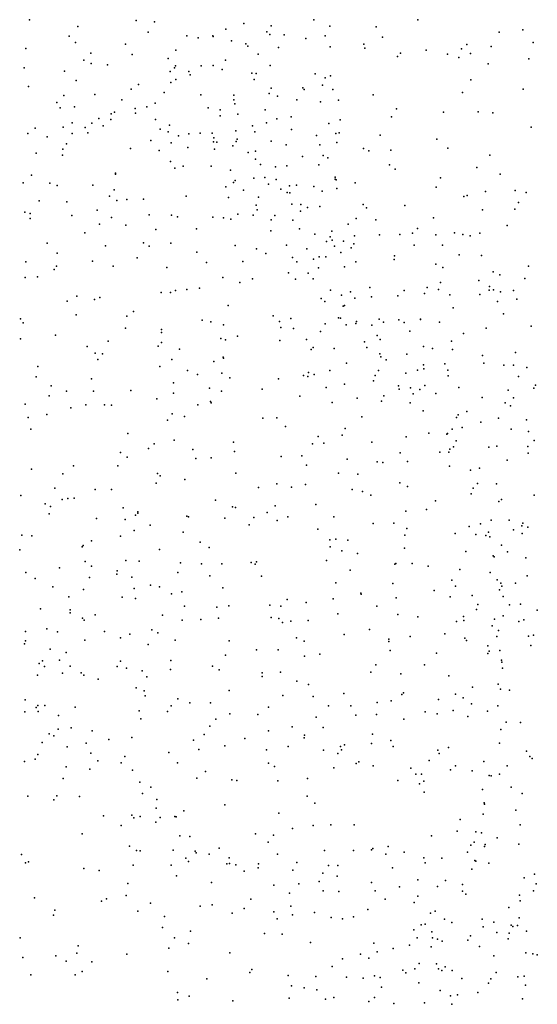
# Model space of a CAD drawing. Header units: metres. Extents: x -25 to 25, y -27.7 to 27.8.
# Tile 130 of 209: x 1.6 to 2.3, y -2.7 to -1.3. Entities that reach past the tile are written whole.
import ezdxf

# ---------------------------------------------------------------- set-up
doc = ezdxf.new("R2010")
doc.units = ezdxf.units.M

msp = doc.modelspace()

# ---------------------------------------------------------------- linework, layer by layer
for p in [(1.6361, -1.3297, -7.6018), (1.7812, -1.3306, -10.1965), (1.806, -1.3323, 13.3796), (1.9276, -1.3345, -12.787), (1.9647, -1.3377, -29.1939), (2.0226, -1.3297, -12.1647), (2.0447, -1.3382, -10.0343), (2.1644, -1.3293, 20.6753), (1.7018, -1.3385, -10.2606), (1.7975, -1.3461, -10.9586), (1.85, -1.3512, -11.3896), (1.8855, -1.3513, -7.875), (1.9031, -1.3423, -11.815), (1.959, -1.3459, -11.9198), (1.9628, -1.3494, 20.2796), (1.9826, -1.3499, 20.3618), (2.0383, -1.3511, -12.4475), (2.1076, -1.3389, -8.1881), (2.2751, -1.3461, -9.8808), (2.307, -1.3432, 21.4646), (1.6901, -1.3518, -10.5605), (1.6984, -1.3601, 12.393), (1.7667, -1.3625, -10.8111), (1.8652, -1.3538, -11.6238), (1.8856, -1.352, -26.0263), (1.9106, -1.358, 20.0152), (1.9301, -1.3621, -7.94), (2.0117, -1.3548, -12.5747), (2.0909, -1.3626, -8.2339), (2.1164, -1.353, -26.695), (2.2309, -1.3629, 21.2334), (2.321, -1.3605, -25.573), (1.6311, -1.3683, -13.2753), (1.7193, -1.375, -7.963), (1.7756, -1.3764, 13.5836), (1.8351, -1.3708, -11.1333), (1.9331, -1.3652, 12.8793), (1.9471, -1.3762, 10.2688), (1.9745, -1.3671, -12.7016), (2.0451, -1.3662, -12.3104), (2.0921, -1.3678, 21.1049), (2.1406, -1.3747, -10.0083), (2.1758, -1.3706, 21.3853), (2.2048, -1.3762, 14.492), (2.2235, -1.3691, 21.6831), (2.2358, -1.3751, -4.0937), (2.2638, -1.3657, 14.6549), (1.7098, -1.3844, -10.4143), (1.7197, -1.3887, -10.6352), (1.7421, -1.3907, -10.7328), (1.8244, -1.3821, 12.5157), (1.8858, -1.3914, -26.3221), (1.9028, -1.3843, -10.1854), (1.9633, -1.3915, -10.1405), (2.1365, -1.3791, -8.2385), (2.2202, -1.3807, -9.9517), (2.26, -1.3892, 20.7258), (2.3153, -1.3825, -8.5919), (1.6289, -1.3946, 17.5285), (1.6835, -1.3992, -13.2378), (1.8274, -1.3995, 19.8095), (1.8334, -1.3949, -10.251), (1.8348, -1.3918, -7.8301), (1.8529, -1.3996, -11.2421), (1.8546, -1.4043, 9.249), (1.8694, -1.392, -11.5484), (1.8981, -1.3968, -11.7191), (1.9384, -1.4021, 21.4127), (1.9443, -1.4025, -2.7636), (2.0248, -1.4029, -8.0686), (1.6996, -1.4118, 19.6232), (1.7844, -1.4174, -10.3489), (1.8284, -1.4145, 21.2589), (1.835, -1.4105, -13.0311), (1.9418, -1.4107, -12.7891), (2.0345, -1.4184, 17.3687), (2.0384, -1.4083, 20.4411), (2.0453, -1.4055, -12.2026), (2.2364, -1.411, -23.6219), (1.6348, -1.4203, 8.9536), (1.7247, -1.4311, 21.4625), (1.7744, -1.4237, 17.4996), (1.8191, -1.4282, -11.0129), (1.8691, -1.4315, -7.8861), (1.9138, -1.4318, 21.7446), (1.962, -1.4295, -11.8734), (1.9647, -1.4224, -23.362), (2.0076, -1.4221, -12.6444), (2.0098, -1.4242, -12.0011), (2.0488, -1.4244, -4.1222), (2.1036, -1.4313, 20.544), (2.2248, -1.4284, -8.3078), (2.3074, -1.4236, -9.9188), (1.6733, -1.442, 12.2647), (1.6825, -1.4323, 21.0929), (1.7617, -1.4381, -10.5003), (1.8068, -1.4427, -10.9434), (1.9139, -1.4381, -10.249), (1.9155, -1.4436, 12.7033), (1.9733, -1.4332, 20.1125), (1.9998, -1.4381, 20.2565), (2.032, -1.4411, -12.0777), (2.0562, -1.4385, -12.3551), (1.6776, -1.4489, 24.4554), (1.6974, -1.4478, 12.3796), (1.7472, -1.4573, -7.7655), (1.7515, -1.455, 12.2276), (1.7798, -1.4499, -10.7812), (1.78, -1.4564, -13.1322), (1.7956, -1.4476, -10.8662), (1.8788, -1.4492, -11.3713), (1.8952, -1.4519, 9.4046), (1.9195, -1.4577, -11.6784), (1.9565, -1.4516, 24.6635), (2.135, -1.4503, -10.0719), (2.199, -1.4552, 17.2951), (2.2465, -1.4546, 20.6603), (2.2663, -1.4559, -9.9748), (1.6942, -1.4694, -7.7185), (1.7207, -1.47, 12.1093), (1.7301, -1.4638, -13.1912), (1.7468, -1.4651, 19.6692), (1.8073, -1.465, -10.6743), (1.8952, -1.4598, -11.503), (1.9585, -1.4695, 17.4168), (1.9726, -1.4641, -8.0157), (1.9919, -1.4613, -10.2231), (2.0432, -1.4706, -15.3113), (2.0585, -1.4652, -10.165), (2.1282, -1.4613, -8.2293), (1.6337, -1.4842, 12.5737), (1.6436, -1.4766, 4.6602), (1.6816, -1.4755, -13.2458), (1.6941, -1.4841, 17.5522), (1.7119, -1.4758, 12.5166), (1.7152, -1.4832, 12.0251), (1.7363, -1.4735, 21.738), (1.8136, -1.4781, -7.8452), (1.8247, -1.4815, 12.1572), (1.8265, -1.4725, 12.2617), (1.8527, -1.4846, -10.6065), (1.8682, -1.4836, -11.1097), (1.8846, -1.4836, -11.2117), (1.9168, -1.4802, -7.9512), (1.9395, -1.4734, 19.9281), (1.9425, -1.4815, -10.3118), (1.9922, -1.4786, -12.6979), (2.0526, -1.484, -12.432), (2.0574, -1.4831, -12.2835), (2.3183, -1.4754, -8.5875), (1.66, -1.4887, 13.5466), (1.6861, -1.4979, 10.5494), (1.8012, -1.4937, 12.0444), (1.8288, -1.4968, -10.7532), (1.8387, -1.4871, -13.0344), (1.8865, -1.4953, -10.5165), (1.8868, -1.4898, -12.9246), (1.8909, -1.4958, 12.3837), (1.9172, -1.4948, 12.2314), (1.9186, -1.4917, -10.4239), (1.9647, -1.4945, -11.8193), (2.0266, -1.4865, -8.0848), (2.0541, -1.4964, 20.2994), (2.1132, -1.4863, 17.3412), (2.1902, -1.4915, -10.0575), (1.645, -1.5109, 12.6597), (1.6812, -1.5052, 11.9349), (1.7732, -1.5042, -2.6176), (1.8124, -1.507, -13.0962), (1.8514, -1.503, 12.8497), (1.8875, -1.5054, 12.0556), (1.9125, -1.5008, -11.3094), (1.9333, -1.51, -11.3972), (1.9433, -1.5078, -11.6073), (1.9852, -1.4996, 20.0196), (2.0308, -1.4993, 21.8671), (2.0904, -1.5044, 20.3798), (2.0977, -1.5077, -8.1811), (2.1273, -1.5065, 20.4725), (2.2051, -1.5041, -8.3417), (1.6808, -1.5132, 19.5806), (1.8277, -1.5219, 21.8555), (1.9432, -1.5189, 12.1516), (2.0073, -1.5153, -10.3048), (2.0354, -1.5141, -12.1075), (2.0418, -1.517, 17.38), (2.2624, -1.5133, -2.8124), (1.7529, -1.5378, -7.9767), (1.8336, -1.5311, 11.9254), (1.8449, -1.5282, 12.5416), (1.8831, -1.5286, 24.5346), (1.9095, -1.5336, 11.9636), (1.95, -1.5262, 9.5523), (1.9705, -1.5291, 12.2948), (1.9862, -1.5278, -10.4202), (2.0295, -1.5266, -12.5539), (2.1259, -1.5266, -10.2037), (2.1333, -1.5325, -8.2423), (2.2446, -1.5301, 24.8993), (1.6274, -1.551, 19.5119), (1.6388, -1.5406, -29.2591), (1.6637, -1.5514, 11.8037), (1.7529, -1.5391, 11.8653), (1.9133, -1.5505, -12.8687), (1.9158, -1.548, -10.6424), (1.9411, -1.5445, 12.4721), (1.956, -1.5439, 10.1937), (1.9714, -1.5467, -10.5044), (2.0517, -1.5459, 9.7743), (2.052, -1.5433, -12.3724), (2.053, -1.5471, -8.1925), (2.0789, -1.5512, 20.1709), (2.1951, -1.5444, -4.2261), (2.2762, -1.5392, -8.4769), (1.6734, -1.5546, 9.0714), (1.7219, -1.5544, 12.3593), (1.7513, -1.5607, -7.8042), (1.903, -1.5563, -11.0468), (1.9272, -1.5608, 19.8397), (1.9611, -1.553, -2.7182), (1.9779, -1.5596, -11.4672), (1.9866, -1.5642, 17.4367), (1.9898, -1.5553, 12.0403), (1.99, -1.5646, -11.6021), (1.9992, -1.5541, -11.6716), (2.0228, -1.5562, 12.1911), (2.0339, -1.5622, -12.0354), (2.0542, -1.5586, -12.3039), (2.189, -1.557, -10.1394), (2.2562, -1.563, 14.4647), (2.2966, -1.5613, 20.5912), (2.3117, -1.5642, -10.0135), (1.649, -1.5754, 4.0968), (1.6869, -1.577, -2.4621), (1.7449, -1.5691, 4.2451), (1.7548, -1.5751, 13.8803), (1.7682, -1.5738, 17.5589), (1.7912, -1.5734, -13.1242), (1.8492, -1.5691, 11.8066), (1.9069, -1.5709, -8.0909), (1.9474, -1.5705, -8.002), (2.227, -1.5694, 20.5186), (2.2312, -1.5683, -10.0822), (2.3014, -1.5779, -15.2782), (1.6295, -1.5909, 13.6819), (1.7282, -1.588, 12.909), (1.9442, -1.5816, 11.8561), (1.9457, -1.5878, 14.1339), (1.9929, -1.58, -11.3396), (2.0046, -1.5894, -12.6608), (2.0053, -1.5803, -11.9341), (2.0143, -1.5847, 19.9474), (2.0309, -1.5832, -26.1777), (2.0899, -1.5803, 20.0891), (2.0943, -1.5852, -10.3739), (2.1464, -1.5818, 20.3502), (2.2522, -1.5879, -25.8835), (2.296, -1.5867, 17.2487), (1.637, -1.5926, -7.7306), (1.637, -1.5993, 13.0508), (1.6937, -1.5954, -4.3516), (1.7475, -1.5983, -15.3469), (1.7989, -1.5946, 11.7181), (1.8291, -1.5949, -13.0653), (1.8375, -1.5972, 12.6769), (1.8853, -1.5979, -7.9444), (1.8997, -1.5984, -4.2986), (1.9099, -1.6006, 11.7448), (1.9195, -1.5935, -10.8509), (1.9404, -1.595, -10.7386), (1.9648, -1.6011, -11.116), (1.9699, -1.5952, -12.7445), (1.994, -1.6019, -11.2363), (2.0802, -1.5995, 12.016), (2.1072, -1.6012, 12.2603), (2.1855, -1.5986, -8.2575), (1.7114, -1.6191, -13.2201), (1.7313, -1.6074, 19.6128), (1.767, -1.6086, 24.4132), (1.8079, -1.6144, 11.6177), (1.8631, -1.6136, -12.9866), (1.9643, -1.6161, 12.5951), (2.0034, -1.6135, -10.6328), (2.0472, -1.6165, -10.5462), (2.0696, -1.607, -10.476), (2.1638, -1.6132, -10.2949), (2.214, -1.6191, -10.2092), (2.2856, -1.6091, -8.4994), (1.791, -1.6326, 4.571), (2.024, -1.621, -11.8497), (2.0401, -1.6307, -11.7083), (2.0448, -1.6242, -12.1295), (2.0477, -1.629, -11.6148), (2.0633, -1.6303, -23.6078), (2.0779, -1.6231, -8.1609), (2.1123, -1.6218, 12.4026), (2.1396, -1.6211, 12.1165), (2.1569, -1.6195, 20.2641), (2.1888, -1.6215, 17.3209), (2.2255, -1.6211, 22.034), (2.2354, -1.6229, 20.4193), (2.2488, -1.6196, -10.1361), (1.6599, -1.6328, -7.8762), (1.7393, -1.6366, -7.8175), (1.7986, -1.6371, 9.2911), (1.8282, -1.6332, 17.5576), (1.8635, -1.6454, 11.5018), (1.9159, -1.6364, -12.8681), (1.9446, -1.6406, 19.8089), (1.9855, -1.6359, 11.6469), (2.0132, -1.6408, 10.0678), (2.0508, -1.6372, -12.3252), (2.0596, -1.6458, 17.4191), (2.0734, -1.6394, 12.5104), (2.0774, -1.6341, 11.7765), (2.1591, -1.6358, 12.0032), (2.1977, -1.6359, -23.8366), (1.631, -1.6585, 12.8504), (1.6737, -1.6465, 11.4768), (1.7216, -1.6575, 12.8169), (1.7826, -1.6531, 11.4612), (1.926, -1.6581, -7.9948), (1.9575, -1.6472, 11.5609), (1.9937, -1.6524, -11.0483), (1.9998, -1.6582, -10.8204), (2.0225, -1.6546, -11.1433), (2.0299, -1.6516, -10.6893), (2.0389, -1.6517, -11.9767), (2.08, -1.6582, 19.945), (2.1322, -1.6554, -10.4736), (2.1323, -1.6503, -8.2493), (2.2205, -1.649, 20.3314), (2.2507, -1.6496, -8.4285), (1.6694, -1.669, -2.3207), (1.6728, -1.6643, -13.2582), (1.7496, -1.6644, -13.1744), (1.823, -1.6659, -7.901), (1.8769, -1.6594, 19.7318), (2.0291, -1.6665, -8.1103), (2.0647, -1.6651, -11.3055), (2.1886, -1.6614, 20.1547), (2.1984, -1.6659, -10.334), (2.2668, -1.672, -4.3499), (2.3147, -1.6642, -2.7514), (1.63, -1.6798, 19.4691), (1.6468, -1.6788, -7.7637), (1.8991, -1.6796, 22.0529), (1.9393, -1.6817, 11.4124), (1.9885, -1.6732, -10.9567), (1.9977, -1.682, -12.6463), (2.0149, -1.6737, -12.5738), (2.0217, -1.6816, 11.4948), (2.2474, -1.6839, 11.9989), (2.2758, -1.6759, -10.1733), (2.3099, -1.6812, 20.4102), (1.8346, -1.6974, 19.6601), (1.8502, -1.6958, 11.3432), (1.8672, -1.6941, -12.9622), (1.9219, -1.6867, 17.5553), (2.0456, -1.6969, 12.6494), (2.0725, -1.6993, 24.6302), (2.0989, -1.6935, -11.3809), (2.1457, -1.6975, 12.5185), (2.177, -1.6931, -10.4313), (2.1924, -1.696, 20.0491), (2.1949, -1.6866, 11.8048), (2.2611, -1.6968, 20.2618), (2.2619, -1.6918, -26.8138), (2.2671, -1.6966, 12.2614), (2.2769, -1.699, 12.0881), (2.2945, -1.6973, -8.5246), (1.687, -1.712, 12.8923), (1.7004, -1.7049, -7.8032), (1.7243, -1.7097, 19.5525), (1.7316, -1.7067, 17.6589), (1.8149, -1.7002, 12.4525), (1.8277, -1.7003, 12.7969), (2.0328, -1.7081, -12.3932), (2.0379, -1.7125, -12.1322), (2.0603, -1.7038, -10.8196), (2.0786, -1.7079, -8.1761), (2.1014, -1.706, -11.5095), (2.1372, -1.7048, -29.2359), (2.1731, -1.7014, 11.6684), (2.2077, -1.7031, -8.3593), (2.2485, -1.703, -10.2773), (2.2727, -1.7122, 11.9111), (2.2987, -1.7091, 22.1589), (1.7775, -1.7261, 4.2572), (1.9064, -1.7179, 12.7656), (2.0627, -1.7187, 17.463), (2.0643, -1.7178, -11.0708), (2.2124, -1.7208, 17.349), (1.6237, -1.7359, 12.8413), (1.6996, -1.7306, -2.0212), (1.7682, -1.7324, -7.8716), (1.871, -1.7379, 17.616), (1.9675, -1.7319, -12.6891), (1.9762, -1.7393, 4.3366), (1.9915, -1.7353, 11.3342), (2.0564, -1.7344, -10.92), (2.0592, -1.7351, -11.8433), (2.081, -1.7396, 11.3859), (2.1117, -1.7362, -10.7618), (2.1383, -1.737, -10.682), (2.1677, -1.7363, 19.9382), (2.168, -1.7366, -10.588), (2.2809, -1.7289, -23.4015), (1.6272, -1.7415, 11.2834), (1.7666, -1.7484, -13.1268), (1.8154, -1.7505, -7.9768), (1.8828, -1.7398, -12.9045), (1.8998, -1.744, 19.6907), (1.9778, -1.7476, -8.0692), (1.9951, -1.7491, -12.5473), (2.0382, -1.7425, -12.2318), (2.0667, -1.7441, 9.943), (2.0801, -1.7421, -26.3182), (2.1017, -1.7444, -11.1818), (2.1177, -1.7404, -11.2888), (2.1458, -1.741, 12.5988), (2.1532, -1.7528, 17.4154), (2.1935, -1.7406, 11.5759), (2.2574, -1.7484, 11.6963), (2.3185, -1.7459, 20.2151), (1.6237, -1.7632, 4.1862), (1.6714, -1.7582, -13.2287), (1.7429, -1.7662, -1.7057), (1.8156, -1.7544, -4.4856), (1.8964, -1.7626, -2.4862), (1.9026, -1.7645, -12.8183), (1.9191, -1.7594, 11.2528), (1.9765, -1.7653, -12.6138), (2.013, -1.764, 24.4979), (2.032, -1.7532, 19.79), (2.1087, -1.7583, -8.2345), (2.109, -1.7586, -10.8352), (2.1129, -1.7638, -11.6544), (2.2102, -1.7663, 12.5435), (2.2263, -1.7556, -10.4273), (1.7143, -1.7734, 12.6759), (1.811, -1.7728, 12.8803), (1.8157, -1.7679, -13.0398), (1.8399, -1.7772, 14.0982), (2.0191, -1.7775, -12.3277), (2.0219, -1.7746, -2.5822), (2.0504, -1.7764, -12.0252), (2.0916, -1.7672, -11.7584), (2.0948, -1.775, -15.3197), (2.1718, -1.7736, 11.436), (2.1841, -1.7762, -2.6474), (2.2116, -1.7774, 19.8776), (1.7254, -1.7827, 22.1689), (1.7287, -1.7913, 12.2982), (1.7355, -1.7834, 17.7216), (1.8296, -1.791, -7.9378), (1.8994, -1.788, 12.8428), (1.8999, -1.7893, 10.2343), (2.1124, -1.7834, -11.0447), (2.1138, -1.7876, 12.6997), (2.1213, -1.7914, 11.3189), (2.1491, -1.784, -11.5531), (2.2522, -1.7856, 14.4344), (2.297, -1.7814, 20.0185), (1.6472, -1.8005, 11.1816), (1.8133, -1.8005, 11.1698), (1.8507, -1.8059, -12.9501), (1.8868, -1.7938, 22.2028), (2.0445, -1.8061, 9.7713), (2.067, -1.7962, -8.1776), (2.1108, -1.8062, 19.7973), (2.1636, -1.8055, 22.2808), (2.1719, -1.7982, -10.7529), (2.1726, -1.8038, -11.4254), (2.2009, -1.797, -10.6602), (2.2049, -1.8055, -8.3729), (2.2542, -1.7962, 11.5338), (2.2814, -1.7987, -10.3648), (2.2945, -1.7988, -8.5341), (2.3127, -1.8021, 11.6443), (1.6451, -1.8146, -7.8008), (1.7201, -1.8175, -23.1301), (1.8644, -1.8113, -23.6633), (1.8977, -1.8096, -7.994), (1.9084, -1.816, 11.1506), (1.9749, -1.8173, 17.6056), (2.0087, -1.8127, 19.7198), (2.0144, -1.8142, 11.2132), (2.0153, -1.8087, 4.1453), (2.0232, -1.8115, -12.186), (2.1063, -1.8131, 14.3196), (2.1477, -1.8099, -11.1658), (2.2055, -1.8134, 12.6271), (2.3013, -1.8143, 1.7345), (1.6654, -1.8271, 19.423), (1.7739, -1.8332, 19.5239), (1.8319, -1.8229, -15.283), (1.881, -1.8303, 3.966), (1.9525, -1.8313, -12.6242), (2.0397, -1.8292, -12.0991), (2.0644, -1.8245, -11.9398), (2.1041, -1.8203, -8.1287), (2.1381, -1.8271, -10.9844), (2.1389, -1.8315, -11.6914), (2.1542, -1.8296, -23.9605), (2.1669, -1.8317, 17.4548), (2.1736, -1.8266, -11.2577), (2.2202, -1.8293, 11.3593), (2.2873, -1.8327, -10.4579), (2.3221, -1.8301, -10.3172), (2.3241, -1.8262, -8.5972), (1.6628, -1.8404, 9.0946), (1.6862, -1.834, 24.1384), (1.7229, -1.8342, -13.1504), (1.809, -1.8445, -13.011), (1.8317, -1.8368, -2.2543), (1.8972, -1.8342, -12.7876), (2.0039, -1.8408, -12.3537), (2.0817, -1.8438, 11.1714), (2.1178, -1.8403, -11.7598), (2.1579, -1.8378, -10.9), (2.1887, -1.8373, -11.5055), (2.2519, -1.8427, -8.188), (2.2942, -1.8434, 19.8394), (1.6301, -1.852, 10.6426), (1.6924, -1.8569, 12.997), (1.7128, -1.8528, 11.0835), (1.7378, -1.8527, 12.5326), (1.7477, -1.853, -7.8851), (1.8648, -1.8528, 9.4021), (1.8821, -1.8482, -23.2884), (1.8833, -1.8502, 19.6051), (2.0475, -1.8497, 12.7922), (2.115, -1.8476, -8.2618), (2.1537, -1.85, 4.2901), (2.2831, -1.85, 22.4549), (2.2903, -1.8539, -10.5437), (1.634, -1.8699, -13.2204), (1.6596, -1.866, -7.8253), (1.8238, -1.8734, -7.9511), (1.83, -1.865, -1.8439), (1.8467, -1.8684, 11.0528), (1.9534, -1.871, 14.2101), (1.9726, -1.8706, -8.0836), (2.0882, -1.869, 4.4618), (2.1716, -1.8607, -11.0397), (2.2169, -1.8698, -11.3358), (2.219, -1.8665, -26.677), (2.2309, -1.8618, -10.7524), (2.2741, -1.8709, -10.6444), (2.3121, -1.873, 24.6945), (1.6378, -1.8858, 12.001), (1.9844, -1.8821, 19.6422), (2.0654, -1.8848, 17.5929), (2.2111, -1.8857, -11.5685), (2.2245, -1.8835, -11.4182), (2.2501, -1.8764, -8.4704), (2.2911, -1.8857, 12.5728), (1.7699, -1.8919, -13.0493), (2.0288, -1.8958, 11.0557), (2.0615, -1.8939, 19.674), (2.1486, -1.8962, 11.1243), (2.179, -1.8912, -11.6764), (2.2037, -1.8927, -10.8892), (2.2047, -1.8915, 12.6906), (2.3149, -1.889, 11.333), (1.7977, -1.9121, -12.9707), (1.8055, -1.9056, 17.8112), (1.8327, -1.9008, 22.3369), (1.858, -1.9134, -4.6677), (1.9133, -1.9033, 24.2228), (2.0209, -1.9059, -12.1754), (2.0364, -1.9049, -12.0988), (2.1018, -1.9037, -11.8818), (2.2076, -1.9132, -8.4082), (2.2128, -1.91, -11.2305), (2.2164, -1.9016, 11.1847), (2.261, -1.9102, -15.2215), (2.2718, -1.9091, -10.7152), (2.3137, -1.9095, -8.5957), (2.3226, -1.9011, 22.6711), (1.7596, -1.9177, 4.3462), (1.7689, -1.9239, 14.0915), (1.8623, -1.9257, -7.9951), (1.8832, -1.9247, -12.7199), (1.9148, -1.9162, 10.9759), (1.9783, -1.9228, 9.5905), (2.0063, -1.9221, 17.6951), (2.0682, -1.9267, -8.2168), (2.1404, -1.918, 17.5741), (2.194, -1.9169, -10.9703), (2.2064, -1.9169, -11.1403), (2.3142, -1.9183, -10.5949), (1.6386, -1.9402, 17.936), (1.696, -1.9356, 19.3563), (1.7563, -1.9355, 12.1937), (2.013, -1.9349, -8.1437), (2.109, -1.9303, 11.0359), (2.1165, -1.9313, 22.5126), (2.15, -1.9296, -11.785), (2.2072, -1.9363, -4.7021), (2.248, -1.939, -10.8311), (2.2859, -1.9281, 17.4535), (1.6815, -1.9464, 10.9427), (1.8103, -1.9462, -12.9057), (1.8138, -1.9494, 10.9258), (1.9166, -1.9455, -12.5579), (2.0563, -1.9454, 3.9106), (2.0827, -1.9471, 17.6651), (2.2361, -1.9417, -11.4738), (1.6703, -1.9661, -7.8687), (1.8085, -1.9593, 17.8767), (1.8472, -1.9541, -12.808), (1.9475, -1.965, 4.4574), (1.9723, -1.9599, -12.3785), (1.9926, -1.9646, -12.2651), (2.0116, -1.9612, -2.2562), (2.1399, -1.9586, 19.6547), (2.1502, -1.9638, -2.4051), (2.2394, -1.9661, 24.4875), (2.2453, -1.9597, -11.3615), (2.2712, -1.9601, 1.8492), (1.6242, -1.9759, 22.4334), (1.688, -1.9799, 23.9164), (1.6968, -1.9798, -23.7732), (1.7252, -1.9676, -4.7862), (1.7475, -1.9678, 10.4599), (2.0747, -1.968, 10.0831), (2.0891, -1.9705, -11.9561), (2.1005, -1.9756, 14.3004), (2.2367, -1.9737, -11.5662), (2.3226, -1.9755, -10.6633), (1.6575, -1.9873, 13.0672), (1.6645, -1.9907, 12.5026), (1.6803, -1.9815, -13.0942), (1.7636, -1.9926, -12.9428), (1.8891, -1.9821, 24.0732), (1.9121, -1.9916, -8.0541), (1.916, -1.9923, -12.4654), (1.9702, -1.9899, -8.1145), (2.0254, -1.9883, 19.5666), (2.1885, -1.9832, 12.7599), (2.2744, -1.984, 22.8795), (2.2782, -1.9813, 19.6553), (1.6625, -2.001, 18.026), (1.7801, -2.0026, -7.9618), (1.7833, -2.0001, 17.9528), (1.7834, -1.9982, 19.3765), (1.85, -2.0039, 9.2691), (1.8523, -2.0048, -8.0113), (1.9019, -2.0068, 12.9851), (1.941, -2.0058, 10.2372), (1.9594, -1.9992, -7.9459), (1.9876, -2.0048, -15.1888), (2.0502, -2.0049, -8.2199), (2.1481, -1.9972, 22.7417), (2.1762, -1.9949, -11.7812), (1.727, -2.0074, 10.8606), (1.7659, -2.0086, 13.0418), (1.8003, -2.0162, -12.8321), (1.9349, -2.0159, 17.9003), (1.973, -2.0101, 10.8669), (2.1036, -2.0141, -8.3038), (2.1316, -2.0136, 10.9275), (2.2342, -2.0182, -11.6346), (2.2493, -2.0143, -4.8679), (2.2641, -2.0093, -10.8909), (2.2887, -2.0097, 17.5413), (2.3056, -2.0171, 11.0761), (2.3069, -2.0134, -2.4117), (2.3141, -2.019, -10.7604), (1.6257, -2.0299, 14.0014), (1.6393, -2.0307, -7.6735), (1.7596, -2.0314, 18.032), (1.7785, -2.0236, -15.1672), (1.8452, -2.0257, -12.6914), (2.0284, -2.0218, -12.1149), (2.1464, -2.0298, 19.5783), (2.1495, -2.0207, 17.7076), (2.2151, -2.0278, -11.7052), (2.243, -2.029, 11.0025), (2.2569, -2.0303, -11.5182), (2.2606, -2.0259, -11.4474), (2.2624, -2.0322, -8.5463), (2.2943, -2.0227, 14.4128), (2.3061, -2.0277, -29.1152), (1.7075, -2.0456, -12.9783), (1.7091, -2.0439, -7.9245), (1.7201, -2.0377, 11.9859), (1.868, -2.0395, -12.5795), (1.8803, -2.0466, -1.6929), (2.0446, -2.0362, -2.0032), (2.0449, -2.0458, 24.0651), (2.0528, -2.0351, -29.2433), (2.0688, -2.0365, 17.8228), (2.278, -2.0437, 12.7145), (1.6226, -2.0499, 10.8287), (1.8129, -2.0493, -29.3639), (2.0608, -2.0511, 10.8345), (2.0821, -2.0546, 19.5242), (2.1461, -2.0475, -8.0175), (2.2294, -2.0521, 23.129), (2.2666, -2.0581, -10.9852), (2.2683, -2.0594, 24.2514), (2.286, -2.0527, 4.2247), (2.3113, -2.0608, -8.6466), (1.7117, -2.0658, -1.6132), (1.7201, -2.0719, 18.1324), (1.7669, -2.0642, 23.6805), (1.7852, -2.0651, 10.7611), (1.8415, -2.0673, -23.3053), (1.8698, -2.0687, -4.9357), (1.8974, -2.0687, -12.415), (1.9376, -2.067, -12.3301), (1.9428, -2.0694, 18.0002), (1.9447, -2.0662, 23.8745), (2.0398, -2.0645, 12.9169), (2.1329, -2.0692, 1.5991), (2.1342, -2.0683, -11.9065), (2.1567, -2.0682, -8.4005), (2.1781, -2.0721, 4.391), (1.631, -2.0806, 13.1548), (1.677, -2.0743, -5.0155), (1.7176, -2.0875, 22.6585), (1.7549, -2.0827, -12.8461), (1.7554, -2.0783, -7.9691), (1.7753, -2.087, 14.1072), (1.8379, -2.0804, -7.8417), (1.8815, -2.085, 22.7292), (1.9515, -2.0857, 10.7346), (2.0721, -2.0774, 17.9273), (2.2215, -2.0764, -8.5021), (2.2626, -2.0808, 1.4452), (2.3129, -2.0852, 17.6565), (1.6436, -2.0888, 8.9988), (1.6679, -2.1002, 10.7138), (1.8007, -2.0977, 19.277), (1.8128, -2.0999, -12.667), (2.0525, -2.0948, -12.0823), (2.1303, -2.0955, 12.8595), (2.2106, -2.0912, 3.9469), (2.2153, -2.0994, -11.762), (2.2721, -2.0905, 23.3107), (2.2772, -2.095, -11.3163), (2.2787, -2.0991, 19.4989), (2.2973, -2.0949, -2.2595), (1.6895, -2.1139, -7.9372), (1.7095, -2.1039, -12.9019), (1.7622, -2.1142, 23.4899), (1.7785, -2.1025, -12.744), (1.8292, -2.1098, 13.0545), (1.843, -2.1068, 10.3822), (1.899, -2.1016, 19.3645), (2.0866, -2.1088, -12.0212), (2.087, -2.11, -8.3194), (2.1865, -2.1051, -11.833), (2.2084, -2.1136, 12.8089), (2.2381, -2.1118, -11.6914), (2.2755, -2.1044, -8.6038), (2.2805, -2.1133, -11.3869), (1.7801, -2.116, 18.1783), (1.8466, -2.1263, 10.6522), (1.8909, -2.1276, 18.1254), (1.9071, -2.126, -8.0926), (1.963, -2.1252, -12.2473), (1.9777, -2.1266, -5.0556), (1.9867, -2.1175, 12.9761), (2.0122, -2.1215, 9.4912), (2.0491, -2.1162, 19.4354), (2.1084, -2.1263, 4.1762), (2.1349, -2.1149, 10.0718), (2.2458, -2.1241, 17.8212), (2.2888, -2.1247, 10.8765), (2.3038, -2.1235, 17.7432), (1.6508, -2.1301, 19.0227), (1.6911, -2.1354, 10.6423), (1.6913, -2.1313, 18.2817), (1.7251, -2.1383, 13.1319), (1.8169, -2.1385, -12.5943), (2.0554, -2.1369, 18.0424), (2.1372, -2.1379, 23.421), (2.1641, -2.1411, 18.0074), (2.2263, -2.1405, -24.1353), (2.2442, -2.1307, -5.1159), (2.2803, -2.1393, -11.0321), (2.3268, -2.1317, 24.0275), (1.7081, -2.1427, -12.8295), (1.7104, -2.1456, 10.6301), (1.8437, -2.1452, -8.0567), (1.8692, -2.1444, -12.3948), (1.8933, -2.1427, -23.9367), (1.9645, -2.1416, 23.1054), (1.9753, -2.1431, 23.5329), (1.9803, -2.1486, 23.3146), (1.9915, -2.1466, 18.0973), (2.0151, -2.1458, -12.143), (2.2168, -2.1472, 23.8552), (2.2266, -2.1459, 10.7964), (2.2654, -2.153, 2.0013), (2.2685, -2.1439, -11.5729), (2.3018, -2.1474, -10.9298), (2.3083, -2.1451, 23.5184), (1.6303, -2.1606, 18.7959), (1.6594, -2.1572, 18.4147), (1.674, -2.1611, -23.9035), (1.7381, -2.161, 23.3086), (1.7724, -2.1646, -12.6426), (1.8025, -2.1585, 12.0477), (1.8106, -2.1627, 22.8952), (2.0642, -2.1648, -1.8736), (2.0984, -2.1581, 12.915), (2.1538, -2.1675, -11.8952), (2.2012, -2.1641, -8.5257), (2.2717, -2.1677, -11.1962), (2.274, -2.1596, -11.494), (2.3147, -2.1673, 17.9022), (2.3214, -2.1656, 23.7181), (1.6293, -2.1775, 22.8377), (1.6305, -2.1735, 13.2389), (1.7114, -2.1727, -12.7603), (1.7598, -2.1694, 19.1088), (1.7972, -2.1784, 23.1575), (1.8343, -2.1726, 19.199), (1.9077, -2.1733, 1.8856), (1.9993, -2.1693, 19.3358), (2.0098, -2.1738, -8.2449), (2.1246, -2.1714, 19.3883), (2.1248, -2.1742, 18.101), (2.2283, -2.17, 18.0628), (2.2305, -2.1732, -11.7302), (2.2595, -2.1804, -8.636), (2.3178, -2.18, -8.746), (1.664, -2.1846, 18.5543), (1.6858, -2.1894, 18.8845), (1.9028, -2.1929, -5.1991), (1.9447, -2.1856, -8.1566), (1.9743, -2.1859, -7.8116), (2.0102, -2.1942, 18.2241), (2.031, -2.1915, 3.889), (2.1267, -2.1866, -5.2067), (2.1897, -2.1901, -11.8381), (2.2595, -2.1906, -26.5801), (2.2613, -2.1875, 19.3599), (2.276, -2.1867, -11.3148), (1.6493, -2.2043, 1.951), (1.6535, -2.2008, 23.004), (1.677, -2.1998, 18.6943), (1.7599, -2.2011, -5.2594), (1.8282, -2.2004, 18.346), (1.8847, -2.208, 14.1427), (2.1072, -2.206, -8.3973), (2.1731, -2.2059, 19.3248), (2.2781, -2.1998, 18.1242), (2.2783, -2.2027, -11.4098), (1.6469, -2.2202, -12.7785), (1.6562, -2.2086, -7.4953), (1.681, -2.2173, 11.4646), (1.6914, -2.2081, -7.9674), (1.7061, -2.2172, -12.6816), (1.71, -2.2201, 18.7959), (1.7551, -2.2083, 18.9841), (1.768, -2.2106, -12.586), (1.7894, -2.2143, 1.7388), (1.8276, -2.2126, 10.5184), (1.894, -2.213, 9.1891), (1.9524, -2.2171, 18.3086), (1.9776, -2.2163, -12.1995), (2.1001, -2.2162, 18.2389), (2.1413, -2.2182, 10.6268), (2.2065, -2.2212, 18.2343), (2.2792, -2.2105, 10.7584), (1.7295, -2.2258, 10.4994), (1.7955, -2.2224, -8.0544), (1.9527, -2.2221, -23.397), (1.9996, -2.2285, 10.5429), (2.0154, -2.233, 19.2297), (2.2737, -2.2322, -11.5006), (1.7813, -2.2372, 2.0253), (1.792, -2.2415, 18.706), (1.9074, -2.2409, 18.4138), (1.9807, -2.2479, -8.2418), (2.0638, -2.245, -12.067), (2.1426, -2.2465, -8.4862), (2.1448, -2.2442, -11.9217), (2.2157, -2.246, -8.6042), (2.2385, -2.2365, -26.35), (2.2769, -2.2391, -8.7202), (2.2891, -2.2406, -11.059), (1.63, -2.2539, 13.3202), (1.6473, -2.2612, 14.0175), (1.7933, -2.2484, 13.1636), (1.8379, -2.2523, 18.9315), (1.8543, -2.2579, 18.6347), (1.8823, -2.2579, 19.0086), (2.0219, -2.2492, 18.3739), (2.1089, -2.2575, 10.5416), (2.1279, -2.2552, 18.3522), (2.1923, -2.2534, -23.4752), (2.2257, -2.2509, 19.2304), (2.2374, -2.259, 9.8005), (1.6294, -2.2698, 10.438), (1.6452, -2.2641, -12.6951), (1.6479, -2.2694, -7.253), (1.657, -2.2616, 14.3401), (1.6755, -2.2748, 14.1838), (1.6981, -2.2637, 13.2647), (1.7852, -2.2686, 10.4207), (1.8238, -2.2694, -12.4023), (1.8285, -2.2619, 18.8056), (1.9083, -2.2728, -7.6885), (1.9465, -2.2738, 18.5588), (1.9612, -2.2635, 19.0776), (2.0429, -2.2617, 19.1419), (2.0732, -2.2618, 12.9788), (2.0797, -2.2747, 18.4722), (2.1082, -2.2737, -11.9951), (2.1744, -2.2699, -8.5528), (2.1905, -2.2726, 19.1457), (2.2125, -2.2682, 12.8642), (2.2592, -2.2691, 18.4175), (2.2731, -2.2618, 10.6859), (1.7873, -2.2794, -15.1257), (1.8896, -2.28, 18.7324), (2.0259, -2.2774, -5.4079), (2.1454, -2.2799, 9.5674), (2.2323, -2.2765, -11.7398), (2.2844, -2.2841, 12.8142), (2.3038, -2.2843, -8.8102), (1.6626, -2.3001, 11.1004), (1.6749, -2.2937, -6.7491), (1.6925, -2.2918, 10.3634), (1.721, -2.2956, 12.2515), (1.8734, -2.3008, 10.3542), (1.8814, -2.2895, 13.1333), (1.961, -2.2958, 18.6554), (1.9935, -2.2902, 10.4249), (2.01, -2.3017, 9.2602), (2.0356, -2.2913, -8.3238), (2.1025, -2.3005, -24.0404), (2.2773, -2.2941, -11.1672), (1.6533, -2.3118, -12.6045), (1.669, -2.3026, 10.8925), (1.7131, -2.3126, 14.4624), (1.7438, -2.3075, 8.9855), (1.7752, -2.3051, -8.0621), (1.8589, -2.3085, 11.7917), (1.9291, -2.3064, -8.1986), (2.0096, -2.3055, -12.1492), (2.0646, -2.3149, 18.9957), (2.1012, -2.313, -8.4524), (2.1276, -2.309, 2.1164), (2.2754, -2.3128, -11.3262), (1.6473, -2.3278, -29.3982), (1.6871, -2.3175, 13.3691), (1.7194, -2.326, -7.0813), (1.8256, -2.3253, -8.1127), (1.8664, -2.3211, -5.5071), (1.9015, -2.3161, -29.2809), (1.9586, -2.3215, 10.347), (1.9877, -2.317, 18.8447), (2.0358, -2.3219, 18.7112), (2.0556, -2.3267, -12.0808), (2.0592, -2.3173, 18.6243), (2.0604, -2.3218, -7.7277), (2.1307, -2.3171, 10.4732), (2.1916, -2.3223, -8.636), (2.1933, -2.3267, 19.0043), (2.206, -2.3183, 14.2473), (2.312, -2.3234, 18.6167), (1.629, -2.3374, 8.8785), (1.6437, -2.3343, 14.6728), (1.7289, -2.3364, 11.3604), (1.7608, -2.3394, -12.4378), (1.7657, -2.3308, 13.295), (1.8374, -2.3391, -12.344), (1.9611, -2.3399, -1.8244), (2.0802, -2.3402, 18.8405), (2.084, -2.3378, 13.0325), (2.1796, -2.3361, 18.6504), (2.2539, -2.3374, 18.7124), (2.3165, -2.3308, -10.967), (2.3197, -2.3333, 18.8643), (1.6858, -2.3449, 13.8907), (1.7181, -2.3478, 14.5938), (1.7761, -2.3495, 14.3115), (1.8755, -2.3513, -8.1674), (1.9691, -2.3445, -8.2717), (2.05, -2.346, 10.3685), (2.1037, -2.3436, -12.0012), (2.1548, -2.3464, 18.8787), (2.1614, -2.3548, -1.9425), (2.1694, -2.3548, 18.7955), (2.2088, -2.3489, -8.7121), (2.2156, -2.3432, -11.7757), (2.2381, -2.35, -11.6788), (2.2755, -2.3546, 10.5694), (2.2858, -2.3434, -11.0879), (1.6818, -2.3604, 2.2392), (1.7862, -2.3655, -6.9356), (1.8635, -2.3603, 13.2505), (1.9113, -2.3622, 11.9268), (1.9181, -2.3631, -12.2586), (1.9737, -2.3637, -12.1908), (2.0143, -2.3608, 13.0963), (2.1369, -2.3634, -8.5765), (2.1666, -2.3679, -11.8704), (2.1722, -2.3643, 1.5173), (2.2611, -2.3567, -11.4895), (2.2642, -2.357, -11.39), (1.7898, -2.3811, -5.6485), (1.8011, -2.3725, -7.367), (2.173, -2.3793, 13.0106), (2.2521, -2.3755, -11.592), (2.2911, -2.3722, 12.8428), (2.3062, -2.3808, 1.3788), (1.6337, -2.3848, -8.0078), (1.6691, -2.3894, -12.5094), (1.673, -2.3843, 13.6813), (1.704, -2.385, -23.9525), (1.8093, -2.389, -6.721), (2.0138, -2.3846, 10.2884), (2.0243, -2.3941, -8.3721), (2.2546, -2.3937, -11.3016), (2.2551, -2.3953, 10.4977), (1.8082, -2.4007, 13.9797), (1.8458, -2.4044, 14.3092), (1.9015, -2.3966, -8.221), (1.9752, -2.4075, -8.3185), (2.2976, -2.4036, 9.9108), (1.7366, -2.4113, 11.182), (1.7753, -2.4105, 13.813), (1.7777, -2.4142, 13.4798), (1.7864, -2.4122, 14.5961), (1.808, -2.4199, -6.5649), (1.8138, -2.4137, -12.3398), (1.8338, -2.4123, 14.451), (1.8353, -2.4129, -8.1664), (2.2217, -2.4163, -8.8391), (2.2531, -2.409, -11.2243), (1.7605, -2.4245, -12.3852), (1.9937, -2.4287, 2.2683), (2.0217, -2.4247, 13.1916), (2.0458, -2.4235, -8.4536), (2.0777, -2.4237, -12.0372), (2.2178, -2.4321, -11.6928), (2.2431, -2.4332, -11.4993), (2.2507, -2.4344, 12.9369), (2.3034, -2.4238, -10.9942), (1.7078, -2.436, -5.861), (1.8407, -2.4386, 13.883), (1.854, -2.4393, 13.4482), (1.9435, -2.4358, -23.9871), (1.9607, -2.4471, 10.1755), (1.9681, -2.4374, -5.709), (2.1829, -2.4386, -11.8189), (2.241, -2.4472, -11.3992), (2.2721, -2.4412, -26.4881), (1.7722, -2.4524, 14.677), (1.7814, -2.4586, -6.2792), (1.7865, -2.4589, 1.6983), (1.8315, -2.4581, 13.6993), (1.8615, -2.4595, 13.5298), (1.8629, -2.4616, 14.5272), (1.8938, -2.4552, -12.2611), (2.0373, -2.4583, 13.3295), (2.0769, -2.4583, -15.1026), (2.101, -2.4576, -8.6291), (2.1032, -2.4557, 9.2127), (2.1238, -2.4532, 10.2668), (2.1457, -2.4609, -7.5326), (2.2318, -2.4606, 10.3768), (2.2362, -2.451, -11.5715), (2.2549, -2.4528, -8.9477), (2.2557, -2.4505, -11.1289), (2.3015, -2.4497, -9.0218), (1.6249, -2.4638, 14.8668), (1.6304, -2.4753, -8.0528), (1.6348, -2.4739, 12.2664), (1.8488, -2.4687, -8.2144), (1.8523, -2.4732, 11.4441), (1.8804, -2.4634, 10.1158), (1.9077, -2.4685, 14.4109), (1.9734, -2.4633, 13.4308), (1.9996, -2.4749, -12.1308), (2.1205, -2.4635, -8.706), (2.1723, -2.4686, 13.3439), (2.1741, -2.4751, 13.4683), (2.1967, -2.4691, 13.1527), (2.242, -2.472, -2.0656), (2.2431, -2.4731, 13.0789), (2.2607, -2.4755, 13.3415), (1.71, -2.4831, -15.1395), (1.7307, -2.4857, -8.1192), (1.7772, -2.4786, 8.9388), (1.8288, -2.4786, -12.3104), (1.9045, -2.4766, -6.457), (1.9081, -2.4761, 13.7705), (1.9166, -2.478, 9.0282), (1.9282, -2.4866, -5.9044), (1.9471, -2.4819, 14.224), (1.9476, -2.4764, 14.122), (1.9942, -2.485, -6.8793), (2.0428, -2.479, 13.5815), (2.0553, -2.4788, 1.5983), (2.1299, -2.4819, 13.5597), (2.2376, -2.4838, -11.2378), (1.8361, -2.493, -6.0811), (1.8837, -2.5019, -8.2691), (2.0302, -2.5007, -8.5073), (2.0348, -2.4894, 13.6917), (2.0546, -2.4932, -1.9367), (2.1012, -2.5018, 10.1871), (2.1643, -2.4981, 3.6671), (2.2017, -2.4992, 13.6085), (2.3088, -2.4956, -10.9752), (2.3228, -2.4904, 13.1237), (1.7696, -2.5032, -23.4181), (1.9684, -2.5056, -6.3145), (2.0024, -2.5038, 13.9243), (2.0355, -2.5131, 13.8361), (2.0568, -2.5141, -6.5877), (2.106, -2.5131, -11.9503), (2.1394, -2.5077, 13.7357), (2.1911, -2.5074, 10.2751), (2.2248, -2.5136, -11.3664), (2.2251, -2.5046, -11.4838), (2.3216, -2.5133, 24.3022), (2.3254, -2.5038, 24.6272), (1.6427, -2.523, -12.4374), (1.7337, -2.5274, -12.3771), (1.7406, -2.5242, 13.9678), (1.7674, -2.5195, 10.0426), (1.9372, -2.5247, -12.1925), (1.9898, -2.5163, -6.0473), (2.12, -2.5246, -24.103), (2.1591, -2.5291, 2.3073), (2.1642, -2.5203, -8.8843), (2.2297, -2.518, 13.7231), (2.3027, -2.5192, 10.3863), (2.3034, -2.527, 24.502), (1.6705, -2.5396, 2.7759), (1.7835, -2.5409, 14.7729), (1.8005, -2.5302, -8.2116), (1.8683, -2.5342, 10.6035), (1.8843, -2.5323, -12.2471), (1.9281, -2.5372, 14.5426), (1.9683, -2.5419, 2.4178), (1.9916, -2.5342, 10.3359), (2.0963, -2.5387, -8.7905), (2.1879, -2.5411, -7.3585), (2.2879, -2.5361, -9.174), (1.6688, -2.5463, 10.013), (1.8195, -2.5481, -12.2956), (1.9118, -2.5437, -8.3374), (1.973, -2.5512, -12.1369), (1.9937, -2.5457, 14.0424), (2.0238, -2.5428, 14.1859), (2.0465, -2.5496, 10.0958), (2.0616, -2.5513, 14.0384), (2.0769, -2.5486, -7.0789), (2.1815, -2.5436, -6.0271), (2.2005, -2.552, -11.5399), (2.2516, -2.552, -11.0898), (2.2676, -2.5559, 24.86), (2.302, -2.5498, 24.9577), (1.8171, -2.5631, 10.8708), (1.8552, -2.568, 14.7071), (2.1587, -2.5661, -11.7609), (2.1686, -2.5595, -8.9594), (2.174, -2.5587, -6.3091), (2.1832, -2.5689, 24.9093), (2.2106, -2.5561, -11.1701), (2.2531, -2.5621, 24.7088), (2.2911, -2.56, 24.3845), (2.2937, -2.5616, 1.4483), (2.2999, -2.5602, 25.1044), (2.3119, -2.5681, 24.1945), (1.6234, -2.577, 6.7548), (1.8332, -2.5771, 12.1082), (1.9555, -2.5711, -8.4682), (1.9796, -2.5722, 14.475), (2.1634, -2.5773, 10.0697), (2.1843, -2.5771, 25.1344), (2.1908, -2.5789, -11.2539), (2.1973, -2.5816, 24.7752), (2.2323, -2.5801, 10.2323), (2.2359, -2.5744, 13.8352), (2.2717, -2.57, 24.6018), (2.2872, -2.5785, -9.2694), (2.2883, -2.5707, 3.5732), (1.702, -2.5879, 2.9677), (1.8254, -2.5913, 11.0242), (1.8524, -2.5848, 9.9826), (2.0183, -2.5837, -8.6579), (2.1043, -2.5842, -11.8876), (2.1305, -2.5915, 25.0047), (2.1528, -2.5869, 10.1337), (2.1822, -2.5895, -9.0409), (2.2481, -2.5888, 25.204), (1.6269, -2.6037, 3.119), (1.6716, -2.6016, -12.3876), (1.686, -2.6088, 9.9466), (1.7003, -2.5982, 14.9196), (1.7685, -2.5993, 9.9614), (1.9083, -2.5977, -12.1954), (2.0616, -2.6055, -8.8555), (2.0864, -2.5995, -23.6489), (2.0976, -2.6047, 25.1143), (2.1088, -2.5964, -8.9191), (2.2678, -2.6018, -24.285), (2.3113, -2.5975, 25.2594), (2.3207, -2.5988, -9.469), (2.3268, -2.6002, -6.2502), (1.7078, -2.6228, -8.2224), (1.7207, -2.6096, -1.8427), (1.824, -2.6228, -12.261), (1.9383, -2.6203, -1.9412), (2.0476, -2.6162, 10.2137), (2.1439, -2.6212, 9.1255), (2.1601, -2.6195, -11.3506), (2.1659, -2.6121, -11.5169), (2.1895, -2.6125, 14.0573), (2.1924, -2.6193, 25.3052), (2.1971, -2.6215, -6.7307), (2.2016, -2.6164, -9.1474), (2.2111, -2.6217, -6.5569), (1.6376, -2.6273, -8.1778), (1.6983, -2.6276, 6.349), (1.8774, -2.6327, 2.6437), (1.9356, -2.6244, -8.5302), (1.9879, -2.6285, -8.7063), (2.0255, -2.6299, 24.9147), (2.0672, -2.6306, 14.3511), (2.0898, -2.6321, -29.0795), (2.1053, -2.6288, 24.7957), (2.1131, -2.6311, 14.2253), (2.1132, -2.6309, 10.0437), (2.1479, -2.6247, -11.6464), (2.2239, -2.6324, -9.2405), (2.2637, -2.6331, 24.2675), (2.271, -2.6242, 25.3406), (2.3004, -2.6303, 14.1651), (2.3087, -2.6294, -9.6351), (1.9923, -2.6426, 25.071), (2.0096, -2.6452, 25.1553), (2.0267, -2.6477, 9.9848), (2.1149, -2.6441, -11.7732), (2.1658, -2.6383, 24.5927), (2.1947, -2.6489, 24.51), (2.2602, -2.6387, -9.3383), (2.3109, -2.6413, -9.7159), (1.8373, -2.6516, -24.0341), (1.8378, -2.6614, 13.9277), (1.8532, -2.6564, -8.4321), (1.9125, -2.6627, 14.744), (1.9894, -2.6591, -8.8269), (2.0385, -2.6604, -8.9117), (2.0498, -2.6584, 14.4975), (2.1051, -2.6582, -9.026), (2.2085, -2.6559, -2.1696), (2.2182, -2.6546, 3.4353), (2.246, -2.6514, 9.9321), (2.3066, -2.6602, -9.7937), (2.0975, -2.6636, 25.3176), (2.1317, -2.6662, -11.4752), (2.1734, -2.6654, 25.3793), (2.2104, -2.6675, 10.1017)]:
    msp.add_point(p)

doc.saveas('drawing.dxf')
